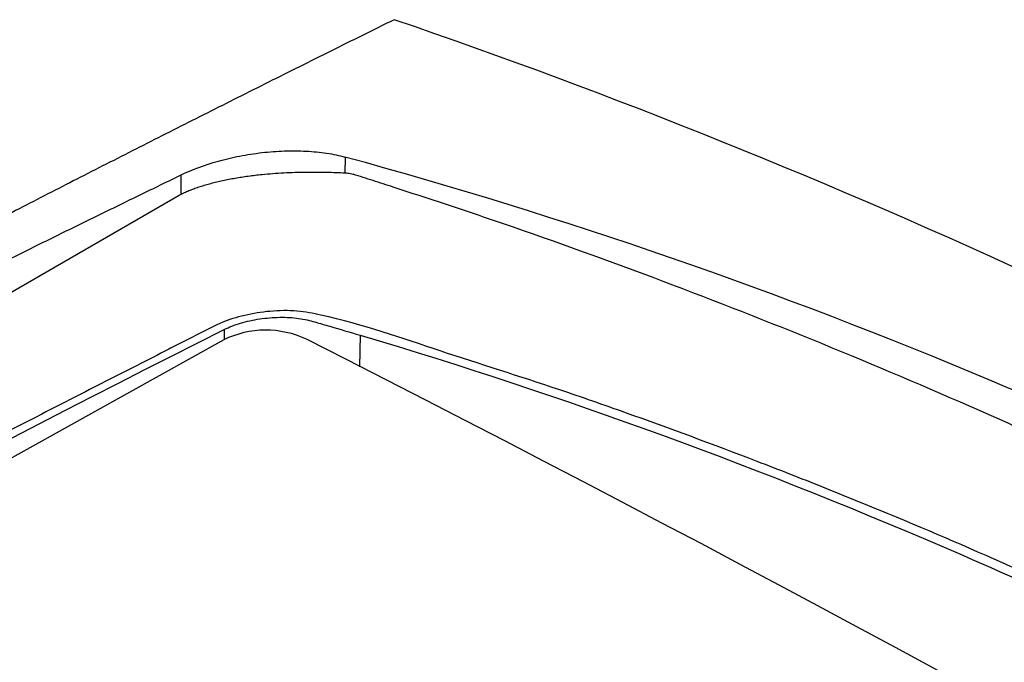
# Model space of a CAD drawing. Header units: millimetres. Extents: x -3.03 to 0.78, y -0.23 to 0.59.
# Tile 122 of 165: x 0.6401 to 0.6787, y 0.0487 to 0.0738. Entities that reach past the tile are written whole.
import ezdxf

# ---------------------------------------------------------------- set-up
doc = ezdxf.new("R2010")
doc.units = ezdxf.units.MM

msp = doc.modelspace()

# ---------------------------------------------------------------- linework, layer by layer
at = {"color": 7, "linetype": 'Continuous', "lineweight": 25}
for p, q in [((0.652834, 0.068463), (0.652833, 0.067845)), ((0.646411, 0.067008), (0.646412, 0.067762)), ((0.577946, 0.027488), (0.646331, 0.066966)), ((0.646331, 0.066966), (0.646411, 0.067008)), ((0.648079, 0.061299), (0.58032, 0.023618))]:
    msp.add_line(p, q, dxfattribs=at)
at = {"color": 9, "linetype": 'Continuous', "lineweight": 25}
for p, q in [((0.648104, 0.061708), (0.648098, 0.061309)), ((0.653425, 0.061486), (0.653407, 0.06024))]:
    msp.add_line(p, q, dxfattribs=at)
at = {"color": 7, "linetype": 'Continuous', "lineweight": 25}
msp.add_arc((0.649731, 0.057932), 0.0037503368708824, 64.761789, 116.130332, dxfattribs=at)
for points, knots in [([(0.6547632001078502, 0.0738414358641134), (0.6539341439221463, 0.0734314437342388), (0.6522904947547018, 0.0726186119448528), (0.6498459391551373, 0.0713992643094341), (0.6474442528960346, 0.0701939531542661), (0.6450854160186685, 0.0690023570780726), (0.6427694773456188, 0.0678251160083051), (0.640496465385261, 0.0666626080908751), (0.6382664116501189, 0.0655152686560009), (0.6360793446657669, 0.0643835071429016), (0.633935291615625, 0.063267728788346), (0.6318342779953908, 0.0621683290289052), (0.6297763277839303, 0.061085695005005), (0.6277614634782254, 0.060020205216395), (0.625789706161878, 0.05897222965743), (0.6238610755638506, 0.0579421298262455), (0.6219755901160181, 0.05693025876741), (0.620133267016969, 0.0559369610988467), (0.6183341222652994, 0.0549625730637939), (0.6165781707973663, 0.0540074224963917), (0.6148654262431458, 0.0530718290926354), (0.613195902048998, 0.0521561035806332), (0.6085662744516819, 0.0496067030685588), (0.6008078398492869, 0.0452717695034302), (0.5928244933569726, 0.0406962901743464), (0.5874379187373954, 0.0375617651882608), (0.5846280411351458, 0.0359173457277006), (0.5812991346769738, 0.0339556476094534), (0.5774512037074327, 0.0316691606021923), (0.5730843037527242, 0.0290520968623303), (0.5700003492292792, 0.0271791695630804), (0.5683718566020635, 0.0261901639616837)], [0, 0, 0, 0, 0.0288837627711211, 0.0572636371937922, 0.0851397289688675, 0.1125121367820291, 0.1393809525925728, 0.1657462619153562, 0.1916081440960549, 0.2169666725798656, 0.2418219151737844, 0.2661739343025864, 0.2900227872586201, 0.3133685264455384, 0.3362111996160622, 0.3585508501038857, 0.3803875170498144, 0.4017212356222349, 0.4225520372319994, 0.4428799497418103, 0.4627049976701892, 0.4820272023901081, 0.5008465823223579, 0.6234263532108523, 0.7512371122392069, 0.7777096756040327, 0.8101763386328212, 0.8486377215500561, 0.8930946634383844, 0.9435482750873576, 1, 1, 1, 1]), ([(0.7612020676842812, 0.012395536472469), (0.7522282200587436, 0.0195841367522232), (0.7432192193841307, 0.0262907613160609), (0.7319239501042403, 0.0340705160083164), (0.7296639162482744, 0.035595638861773), (0.7251525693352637, 0.0385772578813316), (0.7228998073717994, 0.0400347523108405), (0.7161504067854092, 0.0443075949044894), (0.7116626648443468, 0.0470234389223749), (0.7049491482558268, 0.0508978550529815), (0.7027143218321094, 0.0521560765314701), (0.6982506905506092, 0.0546057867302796), (0.6960216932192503, 0.0557973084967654), (0.6893659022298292, 0.0592599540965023), (0.6849628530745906, 0.0614233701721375), (0.671853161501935, 0.0674833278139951), (0.6632460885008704, 0.0709507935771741), (0.6547630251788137, 0.0738414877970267)], [0, 0, 0, 0, 0.25, 0.25, 0.3125000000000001, 0.3125000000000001, 0.375, 0.375, 0.4999999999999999, 0.4999999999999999, 0.5624999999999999, 0.5624999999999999, 0.6249999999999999, 0.6249999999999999, 0.7499999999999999, 0.7499999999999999, 1, 1, 1, 1]), ([(0.646411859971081, 0.0677616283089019), (0.6468438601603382, 0.0679706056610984), (0.647330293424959, 0.0681525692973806), (0.6481431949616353, 0.0683789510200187), (0.6484206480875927, 0.0684443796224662), (0.6489885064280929, 0.0685551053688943), (0.6492802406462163, 0.0686005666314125), (0.6498722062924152, 0.068668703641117), (0.6501650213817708, 0.0686906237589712), (0.6507444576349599, 0.0687105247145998), (0.65103392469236, 0.0687083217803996), (0.6515919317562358, 0.0686789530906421), (0.6518582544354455, 0.068652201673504), (0.6523663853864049, 0.0685752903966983), (0.6526093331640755, 0.0685246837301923), (0.652833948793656, 0.0684633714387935)], [0, 0, 0, 0, 0.2499999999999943, 0.2499999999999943, 0.3749999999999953, 0.3749999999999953, 0.4999999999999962, 0.4999999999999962, 0.6249999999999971, 0.6249999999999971, 0.7499999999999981, 0.7499999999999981, 0.874999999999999, 0.874999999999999, 1, 1, 1, 1]), ([(0.7485475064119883, 0.0132091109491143), (0.7413814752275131, 0.0199503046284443), (0.7339804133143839, 0.0261723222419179), (0.7244362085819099, 0.0333122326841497), (0.7225126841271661, 0.0347082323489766), (0.7186361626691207, 0.0374361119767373), (0.7166818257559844, 0.038768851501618), (0.710785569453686, 0.042663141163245), (0.7068117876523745, 0.0451202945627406), (0.6987785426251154, 0.0497582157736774), (0.6947190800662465, 0.0519389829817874), (0.6865145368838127, 0.0560233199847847), (0.6823649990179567, 0.057928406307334), (0.6698461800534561, 0.0631981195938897), (0.6613928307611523, 0.0661270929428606), (0.6528339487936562, 0.0684633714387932)], [0, 0, 0, 0, 0.25, 0.25, 0.3125, 0.3125, 0.375, 0.375, 0.5, 0.5, 0.625, 0.625, 0.75, 0.75, 1, 1, 1, 1]), ([(0.5702453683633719, 0.0258346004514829), (0.5710544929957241, 0.0263339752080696), (0.5726724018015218, 0.0273325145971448), (0.5751026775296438, 0.0288188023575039), (0.5775347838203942, 0.0302962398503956), (0.5799689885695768, 0.0317640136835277), (0.5824052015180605, 0.0332223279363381), (0.5848434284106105, 0.0346711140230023), (0.5872836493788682, 0.0361103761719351), (0.5897258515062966, 0.0375400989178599), (0.5921700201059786, 0.0389602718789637), (0.5946161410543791, 0.0403708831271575), (0.5970642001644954, 0.0417719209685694), (0.5995141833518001, 0.0431633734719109), (0.6019660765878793, 0.0445452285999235), (0.6044198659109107, 0.0459174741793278), (0.6068755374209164, 0.0472800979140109), (0.6093330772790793, 0.048633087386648), (0.611792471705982, 0.0499764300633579), (0.6142537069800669, 0.051310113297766), (0.6167167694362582, 0.0526341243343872), (0.619181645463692, 0.0539484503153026), (0.6216483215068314, 0.0552530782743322), (0.6241167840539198, 0.0565479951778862), (0.6265870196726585, 0.0578331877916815), (0.6290590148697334, 0.0591086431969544), (0.6315327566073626, 0.0603743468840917), (0.6340082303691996, 0.0616302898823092), (0.636485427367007, 0.0628764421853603), (0.6389643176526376, 0.0641128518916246), (0.6414449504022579, 0.0653392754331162), (0.6439270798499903, 0.0665565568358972), (0.6455837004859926, 0.0673599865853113), (0.646411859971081, 0.0677616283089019)], [0, 0, 0, 0, 0.0324542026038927, 0.0648947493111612, 0.0973216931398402, 0.1297350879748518, 0.1621349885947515, 0.1945214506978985, 0.2268945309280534, 0.2592542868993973, 0.291600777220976, 0.3239340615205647, 0.3562542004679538, 0.3885612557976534, 0.4208552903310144, 0.4531363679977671, 0.4854045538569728, 0.5176599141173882, 0.549902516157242, 0.5821324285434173, 0.6143497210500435, 0.6465544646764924, 0.6787467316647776, 0.7109265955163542, 0.7430941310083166, 0.7752494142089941, 0.8073925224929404, 0.8395235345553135, 0.8716425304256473, 0.903749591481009, 0.935844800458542, 0.9679282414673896, 0.9999999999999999, 0.9999999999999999, 0.9999999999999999, 0.9999999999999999]), ([(0.6464110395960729, 0.067008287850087), (0.6464679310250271, 0.0670352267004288), (0.6465823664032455, 0.0670894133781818), (0.6467642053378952, 0.0671652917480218), (0.6469546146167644, 0.0672377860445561), (0.647154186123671, 0.0673064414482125), (0.6473625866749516, 0.0673713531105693), (0.6475796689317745, 0.0674324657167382), (0.6478051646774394, 0.0674897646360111), (0.6480387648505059, 0.0675432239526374), (0.6482800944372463, 0.0675928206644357), (0.6485287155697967, 0.0676385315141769), (0.648784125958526, 0.0676803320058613), (0.649045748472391, 0.0677182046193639), (0.6493129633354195, 0.0677521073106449), (0.6497759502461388, 0.0678031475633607), (0.6504542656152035, 0.0678543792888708), (0.6511079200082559, 0.067875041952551), (0.6515627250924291, 0.0678763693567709), (0.6518385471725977, 0.0678736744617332), (0.6521496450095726, 0.0678676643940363), (0.6524913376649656, 0.0678580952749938), (0.6527148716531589, 0.0678492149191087), (0.6528332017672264, 0.0678445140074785)], [0, 0, 0, 0, 0.0329819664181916, 0.0663422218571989, 0.1000933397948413, 0.1342474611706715, 0.1688163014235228, 0.2038111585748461, 0.23924292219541, 0.2751220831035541, 0.3114587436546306, 0.3482626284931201, 0.385543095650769, 0.4233091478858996, 0.4615694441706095, 0.5003323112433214, 0.6212539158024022, 0.7499854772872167, 0.785733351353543, 0.8286076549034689, 0.8786100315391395, 0.9357409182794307, 1, 1, 1, 1]), ([(0.6528332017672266, 0.0678445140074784), (0.6528691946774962, 0.0678420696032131), (0.6529406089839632, 0.0678372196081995), (0.6530465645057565, 0.0678188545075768), (0.6531156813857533, 0.0677990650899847), (0.6531500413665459, 0.0677892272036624)], [0, 0, 0, 0, 0.3381800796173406, 0.6709903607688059, 1, 1, 1, 1]), ([(0.7479580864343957, 0.013057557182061), (0.7478462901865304, 0.0131594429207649), (0.7477320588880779, 0.0132565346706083), (0.7475063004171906, 0.0134560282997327), (0.7473933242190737, 0.0135555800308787), (0.7470541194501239, 0.0138536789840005), (0.7468276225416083, 0.0140516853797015), (0.7461472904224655, 0.0146439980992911), (0.7456926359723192, 0.0150366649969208), (0.7443271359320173, 0.0162112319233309), (0.7434140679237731, 0.0169883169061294), (0.7406651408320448, 0.0192985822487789), (0.7388201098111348, 0.0208119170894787), (0.733247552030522, 0.0252712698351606), (0.7294866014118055, 0.0281334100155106), (0.7180686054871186, 0.0363854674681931), (0.7102693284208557, 0.0414437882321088), (0.6983507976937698, 0.0483243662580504), (0.6943400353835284, 0.0505009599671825), (0.686258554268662, 0.0546113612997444), (0.6821860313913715, 0.0565461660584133), (0.6739782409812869, 0.0601768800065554), (0.66984421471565, 0.0618723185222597), (0.6636089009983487, 0.0642303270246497), (0.6615248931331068, 0.0649859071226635), (0.6583900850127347, 0.0660709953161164), (0.6573434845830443, 0.0664238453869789), (0.6557718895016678, 0.0669420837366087), (0.655247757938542, 0.0671131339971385), (0.6544612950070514, 0.0673679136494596), (0.6540679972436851, 0.0674948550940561), (0.6536746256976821, 0.0676212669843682), (0.6534123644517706, 0.0677054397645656), (0.6532814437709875, 0.0677486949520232), (0.6531500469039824, 0.0677892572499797)], [0, 0, 0, 0, 0.0039062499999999, 0.0039062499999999, 0.0078124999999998, 0.0078124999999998, 0.0156249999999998, 0.0156249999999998, 0.0312499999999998, 0.0312499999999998, 0.0624999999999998, 0.0624999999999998, 0.1249999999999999, 0.1249999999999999, 0.2499999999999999, 0.2499999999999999, 0.4999999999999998, 0.4999999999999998, 0.6249999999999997, 0.6249999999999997, 0.7499999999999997, 0.7499999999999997, 0.8749999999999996, 0.8749999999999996, 0.9374999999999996, 0.9374999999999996, 0.9687499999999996, 0.9687499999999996, 0.9843749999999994, 0.9843749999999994, 0.9921874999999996, 0.9960937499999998, 0.9960937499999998, 1, 1, 1, 1]), ([(0.7460424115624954, 0.0078528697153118), (0.7460027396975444, 0.00789659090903), (0.7453050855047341, 0.0086654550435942), (0.7428113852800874, 0.0106867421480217), (0.7398555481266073, 0.0133932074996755), (0.7359833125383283, 0.0166414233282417), (0.7328809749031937, 0.0191845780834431), (0.7289625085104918, 0.0222790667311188), (0.7250152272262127, 0.0252931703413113), (0.7210290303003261, 0.0281978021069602), (0.7170155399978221, 0.0310194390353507), (0.7141867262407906, 0.0329360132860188), (0.7113421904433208, 0.0348028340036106), (0.7084881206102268, 0.036639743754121), (0.7027452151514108, 0.0401949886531), (0.6969338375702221, 0.0435086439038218), (0.6910726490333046, 0.046615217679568), (0.687707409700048, 0.0483194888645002), (0.684327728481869, 0.0499524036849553), (0.6817861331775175, 0.0511413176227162), (0.6783887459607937, 0.0526787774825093), (0.6749793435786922, 0.0541444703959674), (0.6715589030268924, 0.0555374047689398), (0.6681323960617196, 0.056882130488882), (0.6646905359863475, 0.0581508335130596), (0.6605632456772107, 0.0595947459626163), (0.6565088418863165, 0.0608573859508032), (0.6533217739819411, 0.0619794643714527), (0.6509910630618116, 0.0624627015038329), (0.6499161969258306, 0.062444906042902), (0.6488841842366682, 0.0622815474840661), (0.648182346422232, 0.0620619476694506), (0.6474323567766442, 0.0617038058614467), (0.6467558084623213, 0.0613485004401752), (0.645714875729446, 0.0608267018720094), (0.6446830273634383, 0.0603006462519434), (0.6430263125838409, 0.0594578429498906), (0.6401281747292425, 0.0579748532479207), (0.6368160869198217, 0.0562623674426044), (0.6326746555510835, 0.0541002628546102), (0.6293610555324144, 0.0523532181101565), (0.6260467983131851, 0.0505889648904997), (0.6235607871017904, 0.0492571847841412), (0.6210744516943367, 0.0479168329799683), (0.6185878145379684, 0.0465679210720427), (0.6165153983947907, 0.0454366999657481), (0.6150646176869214, 0.0446411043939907), (0.6143392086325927, 0.0442423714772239), (0.613924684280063, 0.0440142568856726), (0.6136137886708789, 0.0438430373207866), (0.6133028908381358, 0.0436716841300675), (0.6130438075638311, 0.0435287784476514), (0.612784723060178, 0.0433857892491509), (0.6125256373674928, 0.0432427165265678), (0.6122665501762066, 0.0430995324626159), (0.61190382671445, 0.0428989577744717), (0.6108156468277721, 0.0422966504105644), (0.6089501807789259, 0.041260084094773), (0.6064626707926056, 0.0398696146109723), (0.6031466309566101, 0.038003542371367), (0.5972781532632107, 0.0346825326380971), (0.5889198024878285, 0.0297709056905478), (0.5816302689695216, 0.0256969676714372), (0.577838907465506, 0.0232095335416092), (0.5776555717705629, 0.0228435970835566), (0.5776033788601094, 0.0227394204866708)], [0, 0, 0, 0, 0.0008882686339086, 0.0156207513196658, 0.0450840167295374, 0.0598148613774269, 0.0892778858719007, 0.1040087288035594, 0.1334717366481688, 0.1629347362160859, 0.1776655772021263, 0.2071285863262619, 0.2144939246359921, 0.2292247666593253, 0.2586877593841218, 0.3176243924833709, 0.3323552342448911, 0.3618182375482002, 0.3765490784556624, 0.3912799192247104, 0.406010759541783, 0.4354737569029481, 0.4502045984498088, 0.4649354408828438, 0.4943984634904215, 0.5091293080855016, 0.5357205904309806, 0.5623223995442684, 0.5669314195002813, 0.5714816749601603, 0.575697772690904, 0.5799628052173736, 0.5812515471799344, 0.5886171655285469, 0.5922998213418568, 0.599665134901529, 0.607030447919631, 0.6217610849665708, 0.6512224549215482, 0.6659530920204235, 0.6954144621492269, 0.7101450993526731, 0.7248757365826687, 0.7396063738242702, 0.7543370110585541, 0.7690676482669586, 0.7764329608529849, 0.7801156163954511, 0.7819569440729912, 0.78379827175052, 0.7856395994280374, 0.7874809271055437, 0.7884015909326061, 0.7902429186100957, 0.7920842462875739, 0.7930049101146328, 0.7966875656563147, 0.8114182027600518, 0.8261488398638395, 0.8408794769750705, 0.8703408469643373, 0.9302956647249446, 0.9902590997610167, 0.9972269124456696, 1, 1, 1, 1]), ([(0.6481041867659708, 0.0617082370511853), (0.648292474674, 0.0618031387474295), (0.648505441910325, 0.0618858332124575), (0.6489802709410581, 0.0620269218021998), (0.649231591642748, 0.0620818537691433), (0.6497549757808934, 0.0621595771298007), (0.6500185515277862, 0.0621808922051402), (0.6504072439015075, 0.0621864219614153), (0.6505354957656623, 0.0621837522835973), (0.650782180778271, 0.0621697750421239), (0.6509016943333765, 0.0621584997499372), (0.6511331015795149, 0.0621274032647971), (0.6512450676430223, 0.0621074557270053), (0.6514553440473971, 0.0620598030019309), (0.65155263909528, 0.0620308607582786), (0.6518481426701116, 0.0619461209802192), (0.6520451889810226, 0.0618893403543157), (0.6526364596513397, 0.0617181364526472), (0.6530308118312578, 0.0616028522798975), (0.6534253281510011, 0.0614864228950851)], [0, 0, 0, 0, 0.1249999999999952, 0.1249999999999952, 0.2499999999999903, 0.2499999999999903, 0.3749999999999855, 0.3749999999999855, 0.4374999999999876, 0.4374999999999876, 0.4999999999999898, 0.4999999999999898, 0.5624999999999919, 0.5624999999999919, 0.624999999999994, 0.624999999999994, 0.7499999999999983, 0.7499999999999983, 1, 1, 1, 1]), ([(0.6534253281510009, 0.061486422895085), (0.6613618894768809, 0.0591291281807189), (0.6692363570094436, 0.0562533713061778), (0.6809467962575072, 0.0511673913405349), (0.6848260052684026, 0.0493461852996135), (0.692527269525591, 0.0454571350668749), (0.6963506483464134, 0.0433887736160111), (0.70204461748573, 0.0400999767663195), (0.7039354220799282, 0.0389727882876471), (0.7076940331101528, 0.0366619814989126), (0.7095630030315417, 0.0354777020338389), (0.715139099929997, 0.0318386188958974), (0.7188154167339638, 0.0292975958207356), (0.7297224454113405, 0.0213305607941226), (0.7368313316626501, 0.0155616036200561), (0.7437800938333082, 0.0093257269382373)], [0, 0, 0, 0, 0.25, 0.25, 0.375, 0.375, 0.5, 0.5, 0.5625, 0.5625, 0.625, 0.625, 0.75, 0.75, 1, 1, 1, 1])]:
    msp.add_open_spline(points, degree=3, knots=knots, dxfattribs=at)
for points in [[(0.5817279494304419, 0.0252342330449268), (0.6038721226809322, 0.0384071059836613), (0.6259975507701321, 0.0505659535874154), (0.6481041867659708, 0.0617082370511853)], [(0.7451952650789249, 0.007137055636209), (0.7160175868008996, 0.0262995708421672), (0.6845954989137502, 0.0444391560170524), (0.651330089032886, 0.0613242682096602)]]:
    msp.add_open_spline(points, degree=3, dxfattribs=at)

doc.saveas('drawing.dxf')
